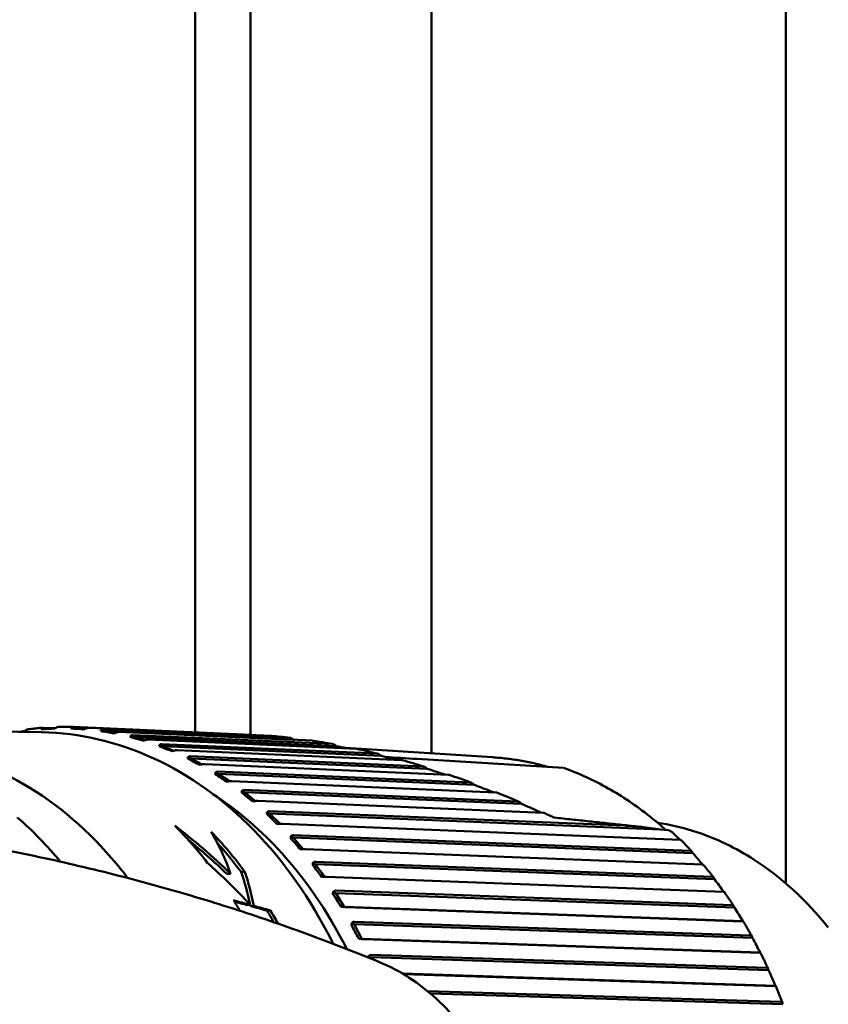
# Model space of a CAD drawing. Header units: millimetres. Extents: x 0 to 4878, y -120 to 1682.
# Tile 200 of 256: x 1249 to 1271, y 1060 to 1088. Entities that reach past the tile are written whole.
import ezdxf

# ---------------------------------------------------------------- set-up
doc = ezdxf.new("R2010")
doc.units = ezdxf.units.MM
doc.header["$LTSCALE"] = 2
doc.layers.add('Sichtbar (ISO)', color=7, linetype='Continuous', lineweight=50)

msp = doc.modelspace()

# ---------------------------------------------------------------- linework, layer by layer
at = {"layer": 'Sichtbar (ISO)'}
for p, q in [((1253.487, 1322.9922), (1253.487, 1067.8237)), ((1255.012, 1108.0516), (1255.012, 1067.755)), ((1260.012, 1067.2413), (1260.012, 1108.0516)), ((1269.812, 1095.5386), (1269.812, 1063.648)), ((1245.5156, 1067.8958), (1249.2415, 1067.8259)), ((1249.2812, 1067.9521), (1249.6137, 1067.9371)), ((1250.1405, 1067.9272), (1250.0534, 1067.9288)), ((1250.1089, 1067.9758), (1255.0251, 1067.7544)), ((1250.1405, 1067.9272), (1250.4312, 1067.9108)), ((1250.4366, 1067.9139), (1250.1405, 1067.9272)), ((1255.5885, 1067.724), (1250.5514, 1067.9509)), ((1250.963, 1067.8558), (1250.8759, 1067.8575)), ((1250.9346, 1067.908), (1256.0992, 1067.6759)), ((1250.963, 1067.8558), (1251.2653, 1067.805)), ((1256.2056, 1067.6203), (1250.963, 1067.8558)), ((1256.7263, 1067.5936), (1251.3736, 1067.8341)), ((1251.7775, 1067.6936), (1251.6904, 1067.6953)), ((1251.7524, 1067.7489), (1257.2756, 1067.5023)), ((1251.7775, 1067.6936), (1252.0878, 1067.606)), ((1257.3839, 1067.4433), (1251.7775, 1067.6936)), ((1257.9383, 1067.3699), (1252.185, 1067.6268)), ((1252.5785, 1067.4417), (1252.4914, 1067.4434)), ((1252.557, 1067.4998), (1258.5108, 1067.2368)), ((1252.5785, 1067.4417), (1252.8929, 1067.3156)), ((1258.6207, 1067.1748), (1252.5785, 1067.4417)), ((1259.1968, 1067.0555), (1252.9801, 1067.3301)), ((1261.6993, 1067.1342), (1257.6428, 1067.3917)), ((1253.3605, 1067.1019), (1253.2734, 1067.1035)), ((1253.3426, 1067.1624), (1259.7843, 1066.8819)), ((1253.3605, 1067.1019), (1253.6749, 1066.9365)), ((1259.8944, 1066.8174), (1253.3605, 1067.1019)), ((1259.6078, 1067.0899), (1263.6604, 1066.8403)), ((1260.4859, 1066.6532), (1253.7535, 1066.9463)), ((1254.1042, 1066.7388), (1261.0825, 1066.4407)), ((1254.1182, 1066.6764), (1254.0311, 1066.678)), ((1254.1182, 1066.6764), (1254.4287, 1066.4715)), ((1261.1932, 1066.3741), (1254.1182, 1066.6764)), ((1261.7936, 1066.1662), (1254.4998, 1066.4778)), ((1254.8362, 1066.2321), (1262.3942, 1065.9166)), ((1254.8463, 1066.1681), (1254.7592, 1066.1697)), ((1254.8463, 1066.1681), (1255.1492, 1065.9243)), ((1262.5047, 1065.8485), (1254.8463, 1066.1681)), ((1263.1091, 1065.5985), (1255.2141, 1065.928)), ((1255.5338, 1065.6457), (1265.3561, 1065.2469)), ((1255.5399, 1065.5806), (1255.4528, 1065.5822)), ((1255.5399, 1065.5806), (1255.8318, 1065.2988)), ((1266.3408, 1065.1422), (1255.5399, 1065.5806)), ((1266.8885, 1064.8542), (1255.8913, 1065.3006)), ((1266.3408, 1065.1422), (1266.5591, 1065.1184)), ((1256.1943, 1064.9178), (1256.1072, 1064.9194)), ((1256.1923, 1064.9836), (1267.1755, 1064.552)), ((1256.1943, 1064.9178), (1256.4719, 1064.5994)), ((1267.2373, 1064.4839), (1256.1943, 1064.9178)), ((1267.5101, 1064.1682), (1256.5269, 1064.5998)), ((1267.2373, 1064.4839), (1267.2228, 1064.5114)), ((1256.805, 1064.1842), (1256.7179, 1064.1859)), ((1256.805, 1064.1842), (1257.0653, 1063.8312)), ((1267.8349, 1063.7668), (1256.805, 1064.1842)), ((1256.807, 1064.2503), (1267.7771, 1063.835)), ((1254.3622, 1063.9117), (1254.4634, 1063.9172)), ((1254.7527, 1063.9689), (1254.8545, 1063.9744)), ((1268.0866, 1063.4152), (1257.1166, 1063.8304)), ((1267.8349, 1063.7668), (1267.822, 1063.7944)), ((1257.3679, 1063.385), (1257.2808, 1063.3866)), ((1257.3679, 1063.385), (1257.6057, 1063.0033)), ((1268.3856, 1062.9854), (1257.3679, 1063.385)), ((1257.3739, 1063.4508), (1268.332, 1063.0533)), ((1254.9156, 1063.0516), (1255.0096, 1063.0568)), ((1255.0131, 1063.0249), (1255.1069, 1063.03)), ((1257.6057, 1063.0033), (1257.5186, 1063.0049)), ((1268.6234, 1062.6036), (1257.6057, 1063.0033)), ((1268.6143, 1062.6003), (1257.6563, 1062.9977)), ((1268.3856, 1062.9854), (1268.3744, 1063.0129)), ((1255.4697, 1062.8996), (1255.5627, 1062.9046)), ((1257.879, 1062.5255), (1257.7919, 1062.5271)), ((1257.879, 1062.5255), (1258.0923, 1062.1184)), ((1268.8857, 1062.145), (1257.879, 1062.5255)), ((1257.8891, 1062.5906), (1268.8362, 1062.2121)), ((1268.6306, 1062.6019), (1268.6234, 1062.6036)), ((1258.0923, 1062.1184), (1258.0051, 1062.12)), ((1269.099, 1061.7379), (1258.0923, 1062.1184)), ((1268.8857, 1062.145), (1268.8763, 1062.1722)), ((1269.0893, 1061.729), (1258.1422, 1062.1074)), ((1258.3349, 1061.6116), (1258.2478, 1061.6132)), ((1258.3349, 1061.6116), (1258.3538, 1061.5681)), ((1269.3319, 1061.2514), (1258.3349, 1061.6116)), ((1258.3489, 1061.6756), (1269.2864, 1061.3173)), ((1269.1059, 1061.7339), (1269.099, 1061.7379)), ((1269.5192, 1060.8218), (1259.2145, 1061.1592)), ((1269.5087, 1060.8074), (1259.2408, 1061.1437)), ((1269.3319, 1061.2514), (1269.3241, 1061.2782)), ((1269.5257, 1060.8155), (1269.5192, 1060.8218)), ((1259.9048, 1060.6764), (1269.6795, 1060.3749)), ((1269.721, 1060.3107), (1259.9832, 1060.611)), ((1269.721, 1060.3107), (1269.7148, 1060.3368))]:
    msp.add_line(p, q, dxfattribs=at)
msp.add_arc((1263.6537, 1066.7401), 0.1, 70.0299, 80.71493, dxfattribs=at)
for centre, major_axis, ratio, start_param, end_param in [((1248.6411, 1067.8277), (0.7034, 0.116), 0.0128491, 1.3729506, 1.5676914), ((1250.2884, 1067.9174), (0.7068, -0.0397), 0.0026771, 4.3735599, 4.9086144), ((1251.1095, 1067.8255), (0.7013, -0.1174), 0.0104368, 4.3745953, 4.9096499), ((1251.9213, 1067.6429), (0.6911, -0.1943), 0.0178079, 4.3767841, 4.9118386), ((1252.7183, 1067.371), (0.6761, -0.2699), 0.024556, 4.3799613, 4.9150159), ((1253.4951, 1067.0116), (0.6565, -0.3438), 0.0305223, 4.3839103, 4.9189649), ((1254.2464, 1066.5671), (0.6324, -0.4153), 0.0356304, 4.3883975, 4.9234521), ((1254.967, 1066.0407), (0.604, -0.484), 0.039877, 4.3932022, 4.9282568), ((1243.3372, 1054.6844), (-0.2404, -12.7977), 0.7464272, 2.4288785, 2.5874206), ((1255.6521, 1065.4359), (0.5714, -0.5495), 0.0433142, 4.398137, 4.9331915), ((1246.9281, 1054.617), (0.2488, 13.2477), 0.7464272, 5.5374985, 5.6577517), ((1250.0483, 1054.5584), (7.1437, -12.4987), 0.6463209, 1.9956921, 2.1480539), ((1266.6059, 1065.0686), (-0.0753, 0.0419), 0.366349, 5.3777592, 5.5682293), ((1266.5813, 1065.0606), (-0.1001, 0.0375), 0.472229, 3.9771151, 4.9832802), ((1250.0483, 1054.5584), (7.0898, -12.4044), 0.6463209, 2.0026345, 2.1102306), ((1244.1426, 1054.6693), (8.0568, 12.2627), 0.5926883, 5.8629881, 5.9961351), ((1247.7864, 1054.6009), (-0.2488, -13.2477), 0.7464272, 2.3707585, 2.4969443), ((1256.2969, 1064.7568), (0.535, -0.6112), 0.0460292, 4.4030568, 4.9381114), ((1247.7864, 1054.6009), (0.2469, 13.1477), 0.7464272, 5.5193919, 5.6099692), ((1258.9444, 1064.6536), (-10.7359, 7.0525), 0.4101882, 4.095776, 4.1337901), ((1249.9321, 1054.5606), (7.528, -12.4457), 0.6341641, 1.8956113, 2.0153634), ((1256.897, 1064.0081), (0.4948, -0.6687), 0.0481255, 4.4078601, 4.9429146), ((1244.278, 1054.6668), (8.4378, 12.117), 0.5751062, 5.7918877, 5.8865939), ((1244.278, 1054.6668), (8.502, 12.2092), 0.5751062, 5.7824846, 5.8795532), ((1259.5414, 1063.9088), (-10.165, 7.8531), 0.4511403, 4.1295158, 4.1682406), ((1257.4483, 1063.1949), (0.4513, -0.7217), 0.0497098, 4.4124833, 4.9475379), ((1246.9281, 1054.617), (0.2488, 13.2477), 0.7464272, 5.4010804, 5.4295617), ((1152.9668, 1051.1737), (-159.4641, 18.9282), 0.1895613, 4.0407148, 4.0445045), ((1155.1494, 1051.3469), (-156.2545, 18.5473), 0.1895606, 4.0425675, 4.0454573), ((1244.278, 1054.6668), (8.4378, 12.117), 0.5751062, 5.788257, 5.7914179), ((1152.0292, 1050.981), (-161.1393, 19.127), 0.1895622, 4.0380815, 4.0417698), ((1149.8504, 1050.811), (-164.3321, 19.5059), 0.1895628, 4.0363174, 4.039933), ((1260.0899, 1063.0998), (-9.5037, 8.6416), 0.4889217, 4.1684554, 4.2073831), ((1247.7864, 1054.6009), (0.2469, 13.1477), 0.7464272, 5.3785032, 5.409417), ((1247.7864, 1054.6009), (-0.2488, -13.2477), 0.7464272, 2.2273762, 2.2621892), ((1257.9472, 1062.3227), (0.4047, -0.7697), 0.050882, 4.4168945, 4.951949), ((1260.5861, 1062.2321), (-8.7451, 9.4085), 0.5232742, 4.2124479, 4.2513755), ((1258.3901, 1061.3975), (0.3553, -0.8125), 0.0517311, 4.421085, 4.4243403), ((1256.905, 1054.4296), (0.1384, 7.3705), 0.7464272, 5.9999554, 6.0000076), ((1261.0267, 1061.3117), (-7.8835, 10.1414), 0.5539632, 4.2613777, 4.3003054)]:
    msp.add_ellipse(centre, major_axis=major_axis, ratio=ratio, start_param=start_param, end_param=end_param, dxfattribs=at)
for points, knots in [([(1248.7779, 1067.8594), (1248.798, 1067.8745), (1248.8221, 1067.8893), (1248.8548, 1067.9032), (1248.8685, 1067.9071), (1248.8806, 1067.9089)], [0.129222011, 0.129222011, 0.129222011, 0.129222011, 0.13675171, 0.13675171, 0.141426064, 0.141426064, 0.141426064, 0.141426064]), ([(1248.8807, 1067.909), (1248.9066, 1067.9126), (1248.9325, 1067.9159), (1248.9844, 1067.9225), (1249.0104, 1067.9256), (1249.0623, 1067.9316), (1249.0883, 1067.9344), (1249.1402, 1067.9399), (1249.1662, 1067.9425), (1249.2182, 1067.9474), (1249.2442, 1067.9497), (1249.2702, 1067.9519)], [4.651761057, 4.651761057, 4.651761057, 4.651761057, 4.659469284, 4.659469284, 4.667177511, 4.667177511, 4.674885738, 4.674885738, 4.682593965, 4.682593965, 4.690302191, 4.690302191, 4.690302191, 4.690302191]), ([(1249.2812, 1067.9521), (1249.2804, 1067.9521), (1249.2796, 1067.9521), (1249.2789, 1067.9521), (1249.2642, 1067.9524), (1249.2505, 1067.9483), (1249.2338, 1067.9346), (1249.229, 1067.9219), (1249.2286, 1067.9089)], [-0.000340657, -0.000340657, -0.000340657, -0.000340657, 0, 0, 0, 0.006641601, 0.006641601, 0.014171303, 0.014171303, 0.014171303, 0.014171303]), ([(1249.6017, 1067.9293), (1249.5365, 1067.9258), (1249.4733, 1067.9224), (1249.4133, 1067.9191), (1249.3533, 1067.9159), (1249.2911, 1067.9124), (1249.2286, 1067.9089)], [-0.024136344, -0.024136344, -0.024136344, -0.024136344, 0, 0, 0, 0.024136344, 0.024136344, 0.024136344, 0.024136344]), ([(1249.2415, 1067.8259), (1250.2964, 1067.8061), (1251.3466, 1067.5607), (1253.3349, 1066.6442), (1254.2719, 1065.9713), (1255.9413, 1064.2635), (1256.6719, 1063.2261), (1257.2731, 1062.0355), (1257.2861, 1062.0096), (1257.299, 1061.9836)], [4.76705605, 4.76705605, 4.76705605, 4.76705605, 5.08329099, 5.08329099, 5.40119518, 5.40119518, 5.72151285, 5.72151285, 5.72862172, 5.72862172, 5.72862172, 5.72862172]), ([(1249.6017, 1067.9293), (1249.6226, 1067.9433), (1249.6476, 1067.9571), (1249.685, 1067.9715), (1249.7035, 1067.9757), (1249.7178, 1067.9762)], [0.129222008, 0.129222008, 0.129222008, 0.129222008, 0.13675171, 0.13675171, 0.142820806, 0.142820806, 0.142820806, 0.142820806]), ([(1249.7178, 1067.9762), (1249.7438, 1067.9769), (1249.7698, 1067.9774), (1249.8217, 1067.9781), (1249.8477, 1067.9784), (1249.8996, 1067.9786), (1249.9256, 1067.9786), (1249.9775, 1067.9783), (1250.0035, 1067.978), (1250.0554, 1067.9771), (1250.0814, 1067.9766), (1250.1073, 1067.9759)], [4.734502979, 4.734502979, 4.734502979, 4.734502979, 4.742190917, 4.742190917, 4.749878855, 4.749878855, 4.757566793, 4.757566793, 4.765254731, 4.765254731, 4.772942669, 4.772942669, 4.772942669, 4.772942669]), ([(1250.1089, 1067.9758), (1250.1082, 1067.9759), (1250.1074, 1067.9759), (1250.1066, 1067.9759), (1250.0919, 1067.9762), (1250.078, 1067.9717), (1250.0604, 1067.9567), (1250.0547, 1067.9429), (1250.0534, 1067.9288)], [0.143052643, 0.143052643, 0.143052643, 0.143052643, 0.143393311, 0.143393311, 0.143393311, 0.150034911, 0.150034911, 0.157564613, 0.157564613, 0.157564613, 0.157564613]), ([(1250.4261, 1067.9078), (1250.4479, 1067.9208), (1250.4738, 1067.9334), (1250.5136, 1067.9472), (1250.5344, 1067.9512), (1250.5491, 1067.951), (1250.5498, 1067.9509), (1250.5506, 1067.9509), (1250.5513, 1067.9509)], [0.129222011, 0.129222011, 0.129222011, 0.129222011, 0.13675171, 0.13675171, 0.143393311, 0.143393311, 0.143393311, 0.143733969, 0.143733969, 0.143733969, 0.143733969]), ([(1250.9346, 1067.908), (1250.9338, 1067.908), (1250.933, 1067.908), (1250.9323, 1067.908), (1250.9176, 1067.9083), (1250.9033, 1067.9035), (1250.8847, 1067.8874), (1250.8781, 1067.8726), (1250.8759, 1067.8575)], [0.143052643, 0.143052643, 0.143052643, 0.143052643, 0.143393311, 0.143393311, 0.143393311, 0.150034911, 0.150034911, 0.157564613, 0.157564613, 0.157564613, 0.157564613]), ([(1251.2457, 1067.7953), (1251.2683, 1067.807), (1251.2949, 1067.8184), (1251.3355, 1067.8308), (1251.3565, 1067.8345), (1251.3713, 1067.8342), (1251.372, 1067.8342), (1251.3728, 1067.8342), (1251.3735, 1067.8342)], [0.129222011, 0.129222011, 0.129222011, 0.129222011, 0.13675171, 0.13675171, 0.143393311, 0.143393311, 0.143393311, 0.143733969, 0.143733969, 0.143733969, 0.143733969]), ([(1251.7525, 1067.7489), (1251.7517, 1067.749), (1251.7509, 1067.749), (1251.7502, 1067.749), (1251.7354, 1067.7493), (1251.7209, 1067.7442), (1251.7012, 1067.7271), (1251.6937, 1067.7113), (1251.6904, 1067.6953)], [0.143052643, 0.143052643, 0.143052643, 0.143052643, 0.143393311, 0.143393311, 0.143393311, 0.150034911, 0.150034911, 0.157564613, 0.157564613, 0.157564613, 0.157564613]), ([(1252.0548, 1067.5923), (1252.078, 1067.6027), (1252.1053, 1067.6129), (1252.1467, 1067.6239), (1252.168, 1067.6271), (1252.1827, 1067.6268), (1252.1834, 1067.6268), (1252.1842, 1067.6268), (1252.185, 1067.6268)], [0.129222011, 0.129222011, 0.129222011, 0.129222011, 0.13675171, 0.13675171, 0.143393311, 0.143393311, 0.143393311, 0.143733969, 0.143733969, 0.143733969, 0.143733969]), ([(1255.0508, 1067.7482), (1255.0472, 1067.7496), (1255.0436, 1067.7508), (1255.0348, 1067.7533), (1255.0298, 1067.7542), (1255.0251, 1067.7544)], [0.006330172, 0.006330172, 0.006330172, 0.006330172, 0.0078862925, 0.0078862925, 0.0102883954, 0.0102883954, 0.0102883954, 0.0102883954]), ([(1256.1835, 1067.6364), (1256.1673, 1067.6483), (1256.1515, 1067.6579), (1256.1301, 1067.668), (1256.1231, 1067.6708), (1256.1104, 1067.6745), (1256.1046, 1067.6756), (1256.0992, 1067.6759)], [0.00000204, 0.00000204, 0.00000204, 0.00000204, 0.006203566, 0.006203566, 0.009226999, 0.009226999, 0.011974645, 0.011974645, 0.011974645, 0.011974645]), ([(1256.1835, 1067.6365), (1256.1872, 1067.6338), (1256.1909, 1067.6311), (1256.1982, 1067.6257), (1256.2019, 1067.623), (1256.2056, 1067.6203)], [-0.0028207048, -0.0028207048, -0.0028207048, -0.0028207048, -0.0014120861, -0.0014120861, -0.0000002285, -0.0000002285, -0.0000002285, -0.0000002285]), ([(1251.6209, 1063.7991), (1251.5672, 1063.8698), (1251.5129, 1063.9396), (1250.7132, 1064.9434), (1249.8512, 1065.7186), (1247.9854, 1066.86), (1246.9833, 1067.2297), (1245.6551, 1067.4237), (1245.349, 1067.4489), (1245.0426, 1067.4547)], [7.04191159, 7.04191159, 7.04191159, 7.04191159, 7.06560967, 7.06560967, 7.38682527, 7.38682527, 7.70484818, 7.70484818, 7.79931456, 7.79931456, 7.79931456, 7.79931456]), ([(1252.557, 1067.4998), (1252.5562, 1067.4999), (1252.5554, 1067.4999), (1252.5547, 1067.4999), (1252.54, 1067.5002), (1252.5251, 1067.4948), (1252.5043, 1067.4768), (1252.4957, 1067.4602), (1252.4914, 1067.4434)], [0.143052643, 0.143052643, 0.143052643, 0.143052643, 0.143393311, 0.143393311, 0.143393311, 0.150034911, 0.150034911, 0.157564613, 0.157564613, 0.157564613, 0.157564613]), ([(1252.8479, 1067.3004), (1252.8717, 1067.3094), (1252.8996, 1067.3182), (1252.9417, 1067.3277), (1252.9631, 1067.3305), (1252.9778, 1067.3302), (1252.9786, 1067.3302), (1252.9793, 1067.3302), (1252.9801, 1067.3301)], [0.129222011, 0.129222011, 0.129222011, 0.129222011, 0.13675171, 0.13675171, 0.143393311, 0.143393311, 0.143393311, 0.143733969, 0.143733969, 0.143733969, 0.143733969]), ([(1257.3683, 1067.4556), (1257.3519, 1067.469), (1257.3345, 1067.4806), (1257.31, 1067.493), (1257.3022, 1067.4963), (1257.2881, 1067.5007), (1257.2816, 1067.5021), (1257.2756, 1067.5023)], [0.000026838, 0.000026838, 0.000026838, 0.000026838, 0.00662811, 0.00662811, 0.009684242, 0.009684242, 0.012412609, 0.012412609, 0.012412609, 0.012412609]), ([(1257.3683, 1067.4556), (1257.371, 1067.4535), (1257.3737, 1067.4514), (1257.3788, 1067.4473), (1257.3813, 1067.4453), (1257.3839, 1067.4433)], [-0.0021420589, -0.0021420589, -0.0021420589, -0.0021420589, -0.0010885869, -0.0010885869, -0.0000828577, -0.0000828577, -0.0000828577, -0.0000828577]), ([(1257.6984, 1067.3806), (1257.6867, 1067.3829), (1257.675, 1067.3853), (1257.5701, 1067.4062), (1257.477, 1067.4247), (1257.3839, 1067.4433)], [0.025504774, 0.025504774, 0.025504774, 0.025504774, 0.029143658, 0.029143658, 0.058120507, 0.058120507, 0.058120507, 0.058120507]), ([(1253.3427, 1067.1624), (1253.3419, 1067.1624), (1253.3411, 1067.1624), (1253.3404, 1067.1625), (1253.3256, 1067.1627), (1253.3104, 1067.1571), (1253.2884, 1067.1383), (1253.2788, 1067.1211), (1253.2734, 1067.1035)], [0.143052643, 0.143052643, 0.143052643, 0.143052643, 0.143393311, 0.143393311, 0.143393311, 0.150034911, 0.150034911, 0.157564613, 0.157564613, 0.157564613, 0.157564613]), ([(1258.6111, 1067.1831), (1258.5935, 1067.1982), (1258.5749, 1067.2117), (1258.5483, 1067.226), (1258.5398, 1067.2298), (1258.5245, 1067.2349), (1258.5174, 1067.2365), (1258.5108, 1067.2368)], [0.000006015, 0.000006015, 0.000006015, 0.000006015, 0.007363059, 0.007363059, 0.010782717, 0.010782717, 0.013790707, 0.013790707, 0.013790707, 0.013790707]), ([(1258.6111, 1067.1831), (1258.6127, 1067.1817), (1258.6143, 1067.1804), (1258.6175, 1067.1776), (1258.6191, 1067.1762), (1258.6207, 1067.1748)], [-0.0013411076, -0.0013411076, -0.0013411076, -0.0013411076, -0.0006744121, -0.0006744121, 0, 0, 0, 0]), ([(1259.0486, 1067.0621), (1259.0035, 1067.0739), (1258.9585, 1067.0857), (1258.8158, 1067.1233), (1258.7183, 1067.1491), (1258.6207, 1067.1748)], [0.016190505, 0.016190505, 0.016190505, 0.016190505, 0.030246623, 0.030246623, 0.060711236, 0.060711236, 0.060711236, 0.060711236]), ([(1261.6993, 1067.1342), (1261.828, 1067.1261), (1261.9565, 1067.1144), (1262.2129, 1067.0843), (1262.3409, 1067.0657), (1262.5961, 1067.0218), (1262.7233, 1066.9963), (1262.9768, 1066.9387), (1263.1031, 1066.9064), (1263.2346, 1066.8691), (1263.2404, 1066.8675), (1263.2461, 1066.8658)], [4.80035228, 4.80035228, 4.80035228, 4.80035228, 4.84056125, 4.84056125, 4.88077022, 4.88077022, 4.92097918, 4.92097918, 4.96118815, 4.96118815, 4.96303665, 4.96303665, 4.96303665, 4.96303665]), ([(1253.6195, 1066.9215), (1253.6439, 1066.929), (1253.6723, 1066.9364), (1253.7149, 1066.9443), (1253.7365, 1066.9466), (1253.7512, 1066.9463), (1253.7519, 1066.9463), (1253.7527, 1066.9463), (1253.7534, 1066.9463)], [0.129222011, 0.129222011, 0.129222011, 0.129222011, 0.13675171, 0.13675171, 0.143393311, 0.143393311, 0.143393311, 0.143733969, 0.143733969, 0.143733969, 0.143733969]), ([(1254.1041, 1066.7388), (1254.1034, 1066.7389), (1254.1026, 1066.7389), (1254.1018, 1066.7389), (1254.0871, 1066.7392), (1254.0715, 1066.7334), (1254.0483, 1066.714), (1254.0375, 1066.6961), (1254.0311, 1066.678)], [0.143052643, 0.143052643, 0.143052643, 0.143052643, 0.143393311, 0.143393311, 0.143393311, 0.150034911, 0.150034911, 0.157564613, 0.157564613, 0.157564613, 0.157564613]), ([(1259.8942, 1066.8177), (1259.8755, 1066.8359), (1259.8551, 1066.852), (1259.8259, 1066.8691), (1259.8165, 1066.8737), (1259.7995, 1066.8797), (1259.7916, 1066.8816), (1259.7843, 1066.8819)], [0.000010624, 0.000010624, 0.000010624, 0.000010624, 0.008398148, 0.008398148, 0.012283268, 0.012283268, 0.01564825, 0.01564825, 0.01564825, 0.01564825]), ([(1260.3866, 1066.6575), (1260.3207, 1066.6789), (1260.2549, 1066.7003), (1260.0908, 1066.7537), (1259.9926, 1066.7856), (1259.8943, 1066.8177)], [0.010660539, 0.010660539, 0.010660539, 0.010660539, 0.031468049, 0.031468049, 0.06248334, 0.06248334, 0.06248334, 0.06248334]), ([(1263.6879, 1066.8341), (1263.894, 1066.7592), (1264.0982, 1066.6752), (1264.5017, 1066.4891), (1264.701, 1066.3871), (1265.0939, 1066.1657), (1265.2874, 1066.0463), (1265.668, 1065.7906), (1265.855, 1065.6543), (1266.1936, 1065.3874), (1266.3463, 1065.2591), (1266.496, 1065.1252)], [5.01717904, 5.01717904, 5.01717904, 5.01717904, 5.08338606, 5.08338606, 5.14959308, 5.14959308, 5.2158001, 5.2158001, 5.28200712, 5.28200712, 5.33810876, 5.33810876, 5.33810876, 5.33810876]), ([(1254.3644, 1066.4581), (1254.3892, 1066.4642), (1254.418, 1066.4701), (1254.4611, 1066.4764), (1254.4828, 1066.4782), (1254.4976, 1066.4779), (1254.4983, 1066.4779), (1254.4991, 1066.4779), (1254.4998, 1066.4779)], [0.129222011, 0.129222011, 0.129222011, 0.129222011, 0.13675171, 0.13675171, 0.143393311, 0.143393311, 0.143393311, 0.143733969, 0.143733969, 0.143733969, 0.143733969]), ([(1254.8362, 1066.2321), (1254.8354, 1066.2322), (1254.8346, 1066.2322), (1254.8339, 1066.2322), (1254.8192, 1066.2325), (1254.8031, 1066.2265), (1254.7787, 1066.2066), (1254.7668, 1066.1883), (1254.7592, 1066.1697)], [0.143052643, 0.143052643, 0.143052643, 0.143052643, 0.143393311, 0.143393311, 0.143393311, 0.150034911, 0.150034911, 0.157564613, 0.157564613, 0.157564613, 0.157564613]), ([(1261.1934, 1066.374), (1261.1745, 1066.3931), (1261.1541, 1066.4098), (1261.1248, 1066.4275), (1261.1153, 1066.4323), (1261.0981, 1066.4385), (1261.09, 1066.4404), (1261.0825, 1066.4407)], [0.000111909, 0.000111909, 0.000111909, 0.000111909, 0.008839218, 0.008839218, 0.012879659, 0.012879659, 0.016345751, 0.016345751, 0.016345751, 0.016345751]), ([(1261.4262, 1066.2844), (1261.3875, 1066.2993), (1261.3488, 1066.3143), (1261.2712, 1066.3441), (1261.2323, 1066.3591), (1261.1934, 1066.374)], [0.000011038, 0.000011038, 0.000011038, 0.000011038, 0.012459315, 0.012459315, 0.024952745, 0.024952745, 0.024952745, 0.024952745]), ([(1261.4262, 1066.2844), (1261.4871, 1066.261), (1261.5481, 1066.2376), (1261.648, 1066.1991), (1261.6869, 1066.1841), (1261.7259, 1066.169)], [-0.039486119, -0.039486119, -0.039486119, -0.039486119, -0.019900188, -0.019900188, -0.007373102, -0.007373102, -0.007373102, -0.007373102]), ([(1253.9724, 1066.1196), (1254.6067, 1065.7109), (1255.2074, 1065.2054), (1256.4946, 1063.8276), (1257.1424, 1062.8887), (1257.6726, 1061.8394)], [5.1992586, 5.1992586, 5.1992586, 5.1992586, 5.42292504, 5.42292504, 5.72124675, 5.72124675, 5.72124675, 5.72124675]), ([(1255.0776, 1065.9135), (1255.1027, 1065.9181), (1255.1318, 1065.9225), (1255.1752, 1065.9271), (1255.1971, 1065.9284), (1255.2118, 1065.9281), (1255.2126, 1065.9281), (1255.2133, 1065.9281), (1255.2141, 1065.928)], [0.129222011, 0.129222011, 0.129222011, 0.129222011, 0.13675171, 0.13675171, 0.143393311, 0.143393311, 0.143393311, 0.143733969, 0.143733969, 0.143733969, 0.143733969]), ([(1262.505, 1065.848), (1262.4866, 1065.8677), (1262.4668, 1065.8847), (1262.4376, 1065.9029), (1262.4279, 1065.9079), (1262.4103, 1065.9143), (1262.4021, 1065.9163), (1262.3942, 1065.9166)], [0.000168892, 0.000168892, 0.000168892, 0.000168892, 0.009064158, 0.009064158, 0.01330719, 0.01330719, 0.0169104, 0.0169104, 0.0169104, 0.0169104]), ([(1255.5338, 1065.6457), (1255.533, 1065.6458), (1255.5323, 1065.6458), (1255.5315, 1065.6458), (1255.5168, 1065.6461), (1255.5004, 1065.64), (1255.4747, 1065.6197), (1255.4616, 1065.6011), (1255.4528, 1065.5822)], [0.143052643, 0.143052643, 0.143052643, 0.143052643, 0.143393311, 0.143393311, 0.143393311, 0.150034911, 0.150034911, 0.157564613, 0.157564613, 0.157564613, 0.157564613]), ([(1262.9748, 1065.6401), (1262.8976, 1065.6743), (1262.8203, 1065.7086), (1262.6637, 1065.778), (1262.5845, 1065.8132), (1262.505, 1065.848)], [0.000133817, 0.000133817, 0.000133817, 0.000133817, 0.0255354, 0.0255354, 0.051600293, 0.051600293, 0.051600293, 0.051600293]), ([(1263.0643, 1065.6003), (1263.0568, 1065.6037), (1263.0492, 1065.6071), (1263.0194, 1065.6203), (1262.9971, 1065.6302), (1262.9748, 1065.6401)], [0.0050940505, 0.0050940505, 0.0050940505, 0.0050940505, 0.0075793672, 0.0075793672, 0.0149011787, 0.0149011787, 0.0149011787, 0.0149011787]), ([(1263.1091, 1065.5985), (1263.1177, 1065.5981), (1263.1239, 1065.5973), (1263.1284, 1065.5959), (1263.1289, 1065.5957), (1263.1294, 1065.5955)], [0.0000010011, 0.0000010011, 0.0000010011, 0.0000010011, 0.0039069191, 0.0039069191, 0.0045620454, 0.0045620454, 0.0045620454, 0.0045620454]), ([(1263.4117, 1065.4674), (1263.5728, 1065.4504), (1263.7338, 1065.4333), (1264.0558, 1065.3991), (1264.2167, 1065.382), (1264.5386, 1065.3477), (1264.6995, 1065.3305), (1265.0212, 1065.2961), (1265.182, 1065.2789), (1265.5036, 1065.2444), (1265.6644, 1065.2271), (1265.8251, 1065.2098)], [1.5503097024, 1.5503097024, 1.5503097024, 1.5503097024, 1.5507453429, 1.5507453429, 1.5511809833, 1.5511809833, 1.5516166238, 1.5516166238, 1.5520522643, 1.5520522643, 1.5524879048, 1.5524879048, 1.5524879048, 1.5524879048]), ([(1255.754, 1065.2914), (1255.7793, 1065.2944), (1255.8087, 1065.2972), (1255.8524, 1065.3002), (1255.8743, 1065.3009), (1255.889, 1065.3006), (1255.8898, 1065.3006), (1255.8905, 1065.3006), (1255.8913, 1065.3006)], [0.129222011, 0.129222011, 0.129222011, 0.129222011, 0.13675171, 0.13675171, 0.143393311, 0.143393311, 0.143393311, 0.143733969, 0.143733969, 0.143733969, 0.143733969]), ([(1266.3408, 1065.1422), (1266.1671, 1065.1691), (1265.9839, 1065.1931), (1265.6833, 1065.2248), (1265.5655, 1065.2352), (1265.4189, 1065.244), (1265.3874, 1065.2457), (1265.3561, 1065.247)], [-0.17315405, -0.17315405, -0.17315405, -0.17315405, -0.09766852, -0.09766852, -0.04883426, -0.04883426, -0.03529483, -0.03529483, -0.03529483, -0.03529483]), ([(1266.2665, 1065.324), (1266.9146, 1065.229), (1267.5535, 1065.0313), (1268.429, 1064.6079), (1268.6849, 1064.4641), (1269.6864, 1063.8201), (1270.3762, 1063.1881), (1270.9823, 1062.4297)], [1.0378207, 1.0378207, 1.0378207, 1.0378207, 1.29982195, 1.29982195, 1.41109175, 1.41109175, 1.74611965, 1.74611965, 1.74611965, 1.74611965]), ([(1256.1923, 1064.9836), (1256.1915, 1064.9836), (1256.1907, 1064.9837), (1256.19, 1064.9837), (1256.1752, 1064.984), (1256.1585, 1064.9778), (1256.1314, 1064.9573), (1256.1172, 1064.9385), (1256.1072, 1064.9194)], [0.143052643, 0.143052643, 0.143052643, 0.143052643, 0.143393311, 0.143393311, 0.143393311, 0.150034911, 0.150034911, 0.157564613, 0.157564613, 0.157564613, 0.157564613]), ([(1266.8885, 1064.8542), (1266.8955, 1064.8539), (1266.9013, 1064.8531), (1266.9055, 1064.8516), (1266.9064, 1064.8511), (1266.907, 1064.8505)], [-0.0711820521, -0.0711820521, -0.0711820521, -0.0711820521, -0.0680336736, -0.0680336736, -0.0666428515, -0.0666428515, -0.0666428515, -0.0666428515]), ([(1266.9071, 1064.8505), (1266.9274, 1064.83), (1266.9476, 1064.8094), (1266.988, 1064.7679), (1267.0081, 1064.7471), (1267.0482, 1064.7052), (1267.0682, 1064.6841), (1267.108, 1064.6418), (1267.1279, 1064.6205), (1267.1675, 1064.5778), (1267.1872, 1064.5563), (1267.2069, 1064.5347)], [5.395609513, 5.395609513, 5.395609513, 5.395609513, 5.403425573, 5.403425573, 5.411241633, 5.411241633, 5.419057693, 5.419057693, 5.426873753, 5.426873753, 5.434689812, 5.434689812, 5.434689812, 5.434689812]), ([(1258.575, 1061.4777), (1257.9529, 1061.7338), (1257.3149, 1061.9824), (1256.0093, 1062.4616), (1255.3416, 1062.6923), (1253.9788, 1063.1327), (1253.2838, 1063.3426), (1251.8691, 1063.7388), (1251.1494, 1063.9252), (1249.6887, 1064.2721), (1248.9476, 1064.4326), (1248.1975, 1064.5792)], [4.40955358, 4.40955358, 4.40955358, 4.40955358, 4.44006855, 4.44006855, 4.47058352, 4.47058352, 4.5010985, 4.5010985, 4.53161347, 4.53161347, 4.56212844, 4.56212844, 4.56212844, 4.56212844]), ([(1256.3892, 1064.596), (1256.4146, 1064.5974), (1256.4441, 1064.5987), (1256.488, 1064.5999), (1256.5099, 1064.6001), (1256.5247, 1064.5998), (1256.5254, 1064.5998), (1256.5262, 1064.5998), (1256.5269, 1064.5998)], [0.129222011, 0.129222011, 0.129222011, 0.129222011, 0.13675171, 0.13675171, 0.143393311, 0.143393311, 0.143393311, 0.143733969, 0.143733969, 0.143733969, 0.143733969]), ([(1267.2228, 1064.5114), (1267.2217, 1064.5135), (1267.2206, 1064.5156), (1267.2134, 1064.5276), (1267.205, 1064.5379), (1267.1906, 1064.5484), (1267.1825, 1064.5516), (1267.1755, 1064.552)], [-0.0079867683, -0.0079867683, -0.0079867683, -0.0079867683, -0.0072465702, -0.0072465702, -0.0033214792, -0.0033214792, -0.0001731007, -0.0001731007, -0.0001731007, -0.0001731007]), ([(1256.807, 1064.2503), (1256.8063, 1064.2503), (1256.8055, 1064.2504), (1256.8048, 1064.2504), (1256.79, 1064.2506), (1256.7728, 1064.2445), (1256.7445, 1064.2239), (1256.7291, 1064.2051), (1256.7179, 1064.1859)], [0.143052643, 0.143052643, 0.143052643, 0.143052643, 0.143393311, 0.143393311, 0.143393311, 0.150034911, 0.150034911, 0.157564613, 0.157564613, 0.157564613, 0.157564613]), ([(1267.5101, 1064.1682), (1267.517, 1064.1679), (1267.5228, 1064.1674), (1267.5274, 1064.1664), (1267.5284, 1064.166), (1267.5287, 1064.1655)], [-0.0711820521, -0.0711820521, -0.0711820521, -0.0711820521, -0.0680336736, -0.0680336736, -0.0661972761, -0.0661972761, -0.0661972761, -0.0661972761]), ([(1267.5289, 1064.1655), (1267.548, 1064.1426), (1267.567, 1064.1196), (1267.6049, 1064.0735), (1267.6237, 1064.0503), (1267.6614, 1064.0037), (1267.6801, 1063.9804), (1267.7174, 1063.9334), (1267.736, 1063.9098), (1267.7731, 1063.8625), (1267.7915, 1063.8387), (1267.8099, 1063.8148)], [5.478132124, 5.478132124, 5.478132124, 5.478132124, 5.486008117, 5.486008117, 5.493884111, 5.493884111, 5.501760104, 5.501760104, 5.509636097, 5.509636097, 5.517512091, 5.517512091, 5.517512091, 5.517512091]), ([(1256.9787, 1063.8321), (1257.0042, 1063.8319), (1257.0338, 1063.8316), (1257.0776, 1063.8311), (1257.0996, 1063.8307), (1257.1143, 1063.8304), (1257.1151, 1063.8304), (1257.1158, 1063.8304), (1257.1166, 1063.8304)], [0.129222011, 0.129222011, 0.129222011, 0.129222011, 0.13675171, 0.13675171, 0.143393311, 0.143393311, 0.143393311, 0.143733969, 0.143733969, 0.143733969, 0.143733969]), ([(1267.822, 1063.7944), (1267.821, 1063.7965), (1267.8201, 1063.7985), (1267.8137, 1063.8106), (1267.8059, 1063.8209), (1267.792, 1063.8315), (1267.7841, 1063.8347), (1267.7771, 1063.835)], [-0.0079867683, -0.0079867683, -0.0079867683, -0.0079867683, -0.0072465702, -0.0072465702, -0.0033214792, -0.0033214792, -0.0001731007, -0.0001731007, -0.0001731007, -0.0001731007]), ([(1257.3739, 1063.4508), (1257.3732, 1063.4508), (1257.3724, 1063.4509), (1257.3717, 1063.4509), (1257.3569, 1063.4512), (1257.3393, 1063.445), (1257.3097, 1063.4246), (1257.2931, 1063.4058), (1257.2808, 1063.3866)], [0.143052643, 0.143052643, 0.143052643, 0.143052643, 0.143393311, 0.143393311, 0.143393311, 0.150034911, 0.150034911, 0.157564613, 0.157564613, 0.157564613, 0.157564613]), ([(1268.0866, 1063.4152), (1268.0936, 1063.4149), (1268.0994, 1063.4146), (1268.1042, 1063.4142), (1268.1053, 1063.4141), (1268.1054, 1063.4139)], [-0.0711820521, -0.0711820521, -0.0711820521, -0.0711820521, -0.0680336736, -0.0680336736, -0.0657978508, -0.0657978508, -0.0657978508, -0.0657978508]), ([(1268.1055, 1063.4139), (1268.1232, 1063.3888), (1268.1409, 1063.3636), (1268.176, 1063.3131), (1268.1934, 1063.2877), (1268.2283, 1063.2367), (1268.2456, 1063.2112), (1268.2801, 1063.1599), (1268.2973, 1063.1341), (1268.3315, 1063.0825), (1268.3485, 1063.0565), (1268.3654, 1063.0305)], [5.560661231, 5.560661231, 5.560661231, 5.560661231, 5.568594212, 5.568594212, 5.576527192, 5.576527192, 5.584460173, 5.584460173, 5.592393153, 5.592393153, 5.600326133, 5.600326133, 5.600326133, 5.600326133]), ([(1257.5186, 1063.0049), (1257.544, 1063.0031), (1257.5735, 1063.0012), (1257.6173, 1062.9989), (1257.6393, 1062.9981), (1257.654, 1062.9978), (1257.6547, 1062.9978), (1257.6555, 1062.9977), (1257.6562, 1062.9977)], [0.129222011, 0.129222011, 0.129222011, 0.129222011, 0.13675171, 0.13675171, 0.143393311, 0.143393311, 0.143393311, 0.143733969, 0.143733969, 0.143733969, 0.143733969]), ([(1268.3744, 1063.0129), (1268.3736, 1063.015), (1268.3727, 1063.017), (1268.367, 1063.0291), (1268.3599, 1063.0393), (1268.3467, 1063.0498), (1268.339, 1063.053), (1268.332, 1063.0533)], [-0.0079867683, -0.0079867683, -0.0079867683, -0.0079867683, -0.0072465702, -0.0072465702, -0.0033214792, -0.0033214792, -0.0001731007, -0.0001731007, -0.0001731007, -0.0001731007]), ([(1257.8891, 1062.5906), (1257.8883, 1062.5907), (1257.8876, 1062.5907), (1257.8868, 1062.5907), (1257.8721, 1062.591), (1257.8541, 1062.5849), (1257.8232, 1062.5647), (1257.8054, 1062.546), (1257.7919, 1062.5271)], [0.143052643, 0.143052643, 0.143052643, 0.143052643, 0.143393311, 0.143393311, 0.143393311, 0.150034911, 0.150034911, 0.157564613, 0.157564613, 0.157564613, 0.157564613]), ([(1268.6143, 1062.6003), (1268.6212, 1062.6), (1268.627, 1062.6), (1268.6334, 1062.6003), (1268.6339, 1062.6009), (1268.6316, 1062.6016), (1268.6311, 1062.6017), (1268.6306, 1062.6019)], [-0.0711820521, -0.0711820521, -0.0711820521, -0.0711820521, -0.0680336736, -0.0680336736, -0.0641085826, -0.0641085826, -0.0633683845, -0.0633683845, -0.0633683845, -0.0633683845]), ([(1268.6331, 1062.6009), (1268.6493, 1062.5737), (1268.6654, 1062.5465), (1268.6975, 1062.4918), (1268.7134, 1062.4644), (1268.7451, 1062.4094), (1268.7609, 1062.3818), (1268.7923, 1062.3265), (1268.8079, 1062.2988), (1268.8389, 1062.2431), (1268.8544, 1062.2152), (1268.8697, 1062.1872)], [5.643200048, 5.643200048, 5.643200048, 5.643200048, 5.651185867, 5.651185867, 5.659171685, 5.659171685, 5.667157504, 5.667157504, 5.675143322, 5.675143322, 5.683129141, 5.683129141, 5.683129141, 5.683129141]), ([(1258.0051, 1062.12), (1258.0304, 1062.1166), (1258.0597, 1062.1132), (1258.1033, 1062.1092), (1258.1252, 1062.1078), (1258.14, 1062.1075), (1258.1407, 1062.1075), (1258.1415, 1062.1075), (1258.1422, 1062.1074)], [0.129222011, 0.129222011, 0.129222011, 0.129222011, 0.13675171, 0.13675171, 0.143393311, 0.143393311, 0.143393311, 0.143733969, 0.143733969, 0.143733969, 0.143733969]), ([(1268.8763, 1062.1722), (1268.8755, 1062.1743), (1268.8748, 1062.1763), (1268.8699, 1062.1882), (1268.8633, 1062.1983), (1268.8508, 1062.2087), (1268.8432, 1062.2118), (1268.8362, 1062.2121)], [-0.0079867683, -0.0079867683, -0.0079867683, -0.0079867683, -0.0072465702, -0.0072465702, -0.0033214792, -0.0033214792, -0.0001731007, -0.0001731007, -0.0001731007, -0.0001731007]), ([(1258.3489, 1061.6756), (1258.3482, 1061.6756), (1258.3474, 1061.6757), (1258.3467, 1061.6757), (1258.3319, 1061.6759), (1258.3136, 1061.67), (1258.2814, 1061.6501), (1258.2625, 1061.6318), (1258.2478, 1061.6132)], [0.143052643, 0.143052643, 0.143052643, 0.143052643, 0.143393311, 0.143393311, 0.143393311, 0.150034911, 0.150034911, 0.157564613, 0.157564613, 0.157564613, 0.157564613]), ([(1269.0893, 1061.729), (1269.0963, 1061.7288), (1269.1021, 1061.729), (1269.1086, 1061.7302), (1269.1091, 1061.7316), (1269.1069, 1061.7333), (1269.1064, 1061.7336), (1269.1059, 1061.7339)], [-0.0711820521, -0.0711820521, -0.0711820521, -0.0711820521, -0.0680336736, -0.0680336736, -0.0641085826, -0.0641085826, -0.0633683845, -0.0633683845, -0.0633683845, -0.0633683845]), ([(1269.1083, 1061.7319), (1269.1228, 1061.7029), (1269.1372, 1061.6738), (1269.1659, 1061.6154), (1269.1802, 1061.5861), (1269.2085, 1061.5274), (1269.2226, 1061.498), (1269.2506, 1061.439), (1269.2645, 1061.4095), (1269.2921, 1061.3502), (1269.3059, 1061.3204), (1269.3195, 1061.2906)], [5.725750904, 5.725750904, 5.725750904, 5.725750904, 5.73378455, 5.73378455, 5.741818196, 5.741818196, 5.749851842, 5.749851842, 5.757885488, 5.757885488, 5.765919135, 5.765919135, 5.765919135, 5.765919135]), ([(1258.5753, 1061.4775), (1259.1478, 1061.2418), (1259.6809, 1060.8945), (1260.654, 1060.0008), (1261.0869, 1059.4437), (1261.8036, 1058.174), (1262.0813, 1057.4562), (1262.4481, 1055.9406), (1262.5349, 1055.142), (1262.5084, 1053.5468), (1262.3948, 1052.7503), (1261.975, 1051.2379), (1261.6691, 1050.5218), (1260.8885, 1049.2482), (1260.4153, 1048.6887), (1259.3983, 1047.8424), (1258.8702, 1047.5305), (1258.3095, 1047.3239)], [1.873684, 1.873684, 1.873684, 1.873684, 2.1739288, 2.1739288, 2.49276, 2.49276, 2.8237513, 2.8237513, 3.1583328, 3.1583328, 3.4933535, 3.4933535, 3.8279548, 3.8279548, 4.1589844, 4.1589844, 4.4488167, 4.4488167, 4.4488167, 4.4488167]), ([(1269.3241, 1061.2782), (1269.3235, 1061.2802), (1269.3229, 1061.2822), (1269.3186, 1061.2939), (1269.3127, 1061.3038), (1269.3008, 1061.314), (1269.2934, 1061.317), (1269.2864, 1061.3173)], [-0.0079867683, -0.0079867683, -0.0079867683, -0.0079867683, -0.0072465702, -0.0072465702, -0.0033214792, -0.0033214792, -0.0001731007, -0.0001731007, -0.0001731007, -0.0001731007]), ([(1269.5087, 1060.8074), (1269.5156, 1060.8072), (1269.5214, 1060.8077), (1269.528, 1060.8097), (1269.5287, 1060.8119), (1269.5266, 1060.8146), (1269.5262, 1060.815), (1269.5257, 1060.8155)], [-0.0711820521, -0.0711820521, -0.0711820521, -0.0711820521, -0.0680336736, -0.0680336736, -0.0641085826, -0.0641085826, -0.0633683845, -0.0633683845, -0.0633683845, -0.0633683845]), ([(1269.5277, 1060.8129), (1269.5405, 1060.7821), (1269.5531, 1060.7514), (1269.5782, 1060.6897), (1269.5907, 1060.6587), (1269.6154, 1060.5968), (1269.6277, 1060.5657), (1269.652, 1060.5035), (1269.6641, 1060.4723), (1269.688, 1060.4098), (1269.6999, 1060.3785), (1269.7117, 1060.3471)], [5.808315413, 5.808315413, 5.808315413, 5.808315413, 5.816391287, 5.816391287, 5.824467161, 5.824467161, 5.832543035, 5.832543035, 5.840618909, 5.840618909, 5.848694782, 5.848694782, 5.848694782, 5.848694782]), ([(1269.7148, 1060.3368), (1269.7144, 1060.3388), (1269.7138, 1060.3407), (1269.7103, 1060.3521), (1269.705, 1060.3617), (1269.6937, 1060.3717), (1269.6865, 1060.3747), (1269.6795, 1060.3749)], [-0.0079867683, -0.0079867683, -0.0079867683, -0.0079867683, -0.0072465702, -0.0072465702, -0.0033214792, -0.0033214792, -0.0001731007, -0.0001731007, -0.0001731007, -0.0001731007])]:
    msp.add_open_spline(points, degree=3, knots=knots, dxfattribs=at)
for points in [[(1255.5885, 1067.724), (1255.589, 1067.724), (1255.5895, 1067.7239), (1255.59, 1067.7239)], [(1255.59, 1067.7239), (1255.7589, 1067.711), (1255.9304, 1067.6948), (1256.1028, 1067.6756)], [(1256.2432, 1067.6153), (1256.2307, 1067.617), (1256.2181, 1067.6186), (1256.2056, 1067.6203)], [(1256.7263, 1067.5936), (1256.7282, 1067.5935), (1256.73, 1067.5934), (1256.7317, 1067.5931)], [(1256.7317, 1067.5931), (1256.9153, 1067.5655), (1257.0995, 1067.5349), (1257.2839, 1067.5014)], [(1257.9383, 1067.3699), (1257.9416, 1067.3697), (1257.9447, 1067.3694), (1257.9474, 1067.3688)], [(1257.9474, 1067.3688), (1258.1398, 1067.3269), (1258.3321, 1067.2822), (1258.5241, 1067.2347)], [(1258.7448, 1067.1421), (1259.0328, 1067.1245), (1259.3202, 1067.107), (1259.6073, 1067.0895)], [(1259.1968, 1067.0555), (1259.2015, 1067.0553), (1259.2058, 1067.0547), (1259.2092, 1067.0537)], [(1259.2092, 1067.0537), (1259.4077, 1066.998), (1259.6057, 1066.9394), (1259.803, 1066.8784)], [(1259.6073, 1067.0898), (1259.6075, 1067.0898), (1259.6076, 1067.0898), (1259.6077, 1067.0898)], [(1263.2557, 1066.8631), (1263.2559, 1066.863), (1263.2561, 1066.863), (1263.2563, 1066.8629)], [(1260.4859, 1066.6532), (1260.492, 1066.6529), (1260.4974, 1066.6522), (1260.5014, 1066.6508)], [(1260.5014, 1066.6508), (1260.704, 1066.5815), (1260.906, 1066.5096), (1261.107, 1066.4353)], [(1261.7936, 1066.1662), (1261.8018, 1066.1659), (1261.8079, 1066.1649), (1261.8117, 1066.1634)], [(1261.8117, 1066.1634), (1262.017, 1066.081), (1262.2214, 1065.9961), (1262.4246, 1065.9089)], [(1263.1294, 1065.5955), (1263.2173, 1065.555), (1263.305, 1065.5141), (1263.3924, 1065.4728)], [(1263.3924, 1065.4728), (1263.3924, 1065.4728), (1263.3925, 1065.4728), (1263.3925, 1065.4728)], [(1263.3925, 1065.4728), (1263.3984, 1065.47), (1263.4052, 1065.4681), (1263.4117, 1065.4674)]]:
    msp.add_open_spline(points, degree=3, dxfattribs=at)
msp.add_rational_spline([(1266.8847, 1064.8543), (1266.7749, 1064.9624), (1266.6615, 1065.0706)], [1.69314995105, 1.69336646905, 1.69322830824], degree=2, dxfattribs=at)

doc.saveas('drawing.dxf')
